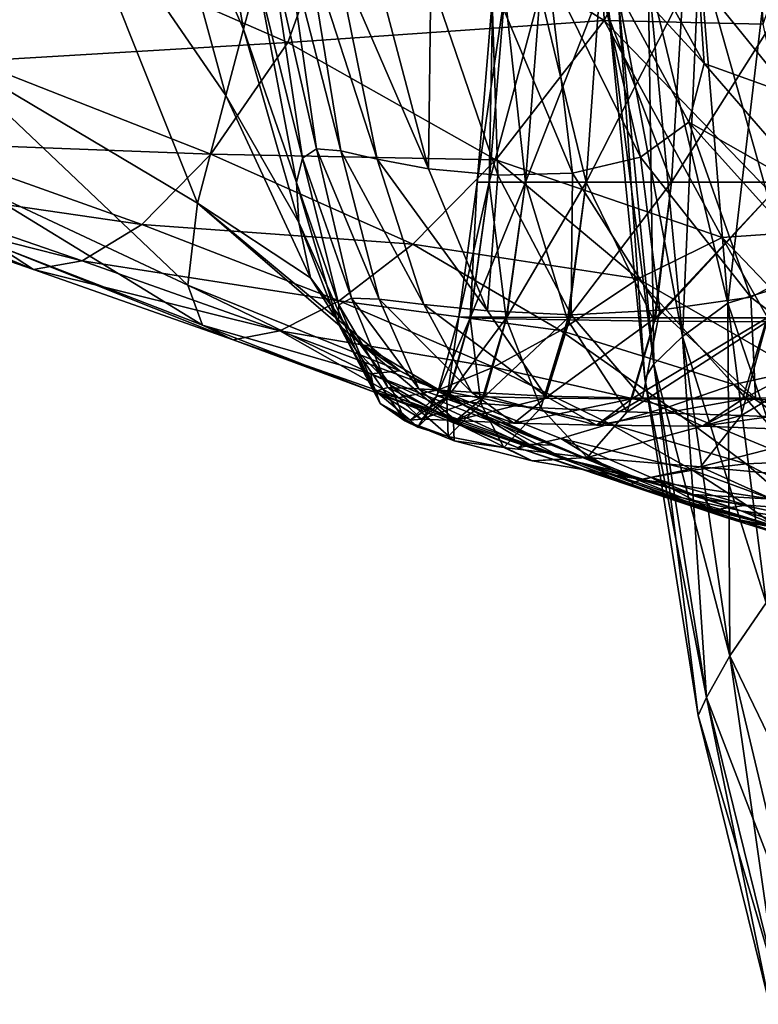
# Model space of a CAD drawing. Extents: x -0.96 to 0.96, y -0.57 to 2.63.
# Tile 13 of 148: x -0.3 to -0.11, y -0.44 to -0.19. Entities that reach past the tile are written whole.
import ezdxf

# ---------------------------------------------------------------- set-up
doc = ezdxf.new("R2010")
doc.units = 0
doc.layers.add('Brakiri_Cruiser_Main_Texture', color=7, linetype='CONTINUOUS')

msp = doc.modelspace()

# ---------------------------------------------------------------- linework, layer by layer
at = {"layer": 'Brakiri_Cruiser_Main_Texture'}
for points in [[(-0.217863, -0.148724, -0.50677), (-0.153196, -0.188712, -0.505552), (-0.156381, -0.104377, -0.522182)], [(-0.153196, -0.188712, -0.505552), (-0.117668, -0.117801, -0.534383), (-0.156381, -0.104377, -0.522182)], [(-0.153196, -0.188712, -0.505552), (-0.112395, -0.189591, -0.523955), (-0.117668, -0.117801, -0.534383)], [(-0.112395, -0.189591, -0.523955), (-0.090666, -0.126091, -0.554584), (-0.117668, -0.117801, -0.534383)], [(-0.245677, -0.190885, -0.164782), (-0.269866, -0.135817, -0.23351), (-0.258105, -0.119849, -0.166747)], [(-0.242072, -0.177497, -0.093213), (-0.245677, -0.190885, -0.164782), (-0.258105, -0.119849, -0.166747)], [(-0.323704, -0.196097, -0.349944), (-0.33856, -0.133967, -0.334363), (-0.293956, -0.144151, -0.291431)], [(-0.250201, -0.207896, -0.23354), (-0.293956, -0.144151, -0.291431), (-0.269866, -0.135817, -0.23351)], [(-0.245677, -0.190885, -0.164782), (-0.250201, -0.207896, -0.23354), (-0.269866, -0.135817, -0.23351)], [(-0.323704, -0.196097, -0.349944), (-0.293956, -0.144151, -0.291431), (-0.257446, -0.235478, -0.309648)], [(-0.250201, -0.207896, -0.23354), (-0.257446, -0.235478, -0.309648), (-0.293956, -0.144151, -0.291431)], [(-0.217863, -0.148724, -0.50677), (-0.298077, -0.166428, -0.498739), (-0.234329, -0.194311, -0.491862)], [(-0.153196, -0.188712, -0.505552), (-0.217863, -0.148724, -0.50677), (-0.234329, -0.194311, -0.491862)], [(-0.15675, -0.167937, 0.406349), (-0.152249, -0.155114, 0.427081), (-0.127525, -0.199717, 0.425066)], [(-0.152249, -0.155114, 0.427081), (-0.129021, -0.178223, 0.441299), (-0.127525, -0.199717, 0.425066)], [(-0.298077, -0.166428, -0.498739), (-0.380334, -0.177083, -0.493729), (-0.314834, -0.199109, -0.48409)], [(-0.234329, -0.194311, -0.491862), (-0.298077, -0.166428, -0.498739), (-0.314834, -0.199109, -0.48409)], [(-0.238775, -0.170012, -0.021284), (-0.234751, -0.167514, 0.052508), (-0.226949, -0.221629, 0.055737)], [(-0.234751, -0.167514, 0.052508), (-0.229412, -0.168631, 0.124731), (-0.220737, -0.222078, 0.126194)], [(-0.234751, -0.167514, 0.052508), (-0.220737, -0.222078, 0.126194), (-0.226949, -0.221629, 0.055737)], [(-0.229412, -0.168631, 0.124731), (-0.221989, -0.171821, 0.192495), (-0.211396, -0.224209, 0.192115)], [(-0.229412, -0.168631, 0.124731), (-0.211396, -0.224209, 0.192115), (-0.220737, -0.222078, 0.126194)], [(-0.143874, -0.223717, 0.376604), (-0.16761, -0.175326, 0.379477), (-0.15675, -0.167937, 0.406349)], [(-0.143874, -0.223717, 0.376604), (-0.15675, -0.167937, 0.406349), (-0.131497, -0.214795, 0.403802)], [(-0.15675, -0.167937, 0.406349), (-0.127525, -0.199717, 0.425066), (-0.131497, -0.214795, 0.403802)], [(-0.104909, -0.25607, -0.122413), (-0.110635, -0.168607, -0.129147), (-0.128828, -0.171227, -0.102096)], [(-0.121439, -0.261145, 0.09702), (-0.128828, -0.171227, 0.102096), (-0.110635, -0.168607, 0.129147)], [(-0.121439, -0.261145, 0.09702), (-0.110635, -0.168607, 0.129147), (-0.104909, -0.25607, 0.122413)], [(-0.242072, -0.177497, -0.093213), (-0.238775, -0.170012, -0.021284), (-0.230563, -0.223979, -0.016397)], [(-0.238775, -0.170012, -0.021284), (-0.226949, -0.221629, 0.055737), (-0.230563, -0.223979, -0.016397)], [(-0.121439, -0.261145, -0.09702), (-0.128828, -0.171227, -0.102096), (-0.141895, -0.176468, -0.070609)], [(-0.133086, -0.269713, 0.067389), (-0.141895, -0.176468, 0.070609), (-0.128828, -0.171227, 0.102096)], [(-0.133086, -0.269713, 0.067389), (-0.128828, -0.171227, 0.102096), (-0.121439, -0.261145, 0.09702)], [(-0.104909, -0.25607, -0.122413), (-0.128828, -0.171227, -0.102096), (-0.121439, -0.261145, -0.09702)], [(-0.221989, -0.171821, 0.192495), (-0.211714, -0.175537, 0.252914), (-0.198212, -0.226737, 0.25119)], [(-0.221989, -0.171821, 0.192495), (-0.198212, -0.226737, 0.25119), (-0.211396, -0.224209, 0.192115)], [(-0.129021, -0.178223, 0.441299), (-0.112896, -0.17334, 0.455209), (-0.104953, -0.207802, 0.442114)], [(-0.198212, -0.226737, 0.25119), (-0.211714, -0.175537, 0.252914), (-0.197633, -0.178065, 0.303646)], [(-0.161313, -0.227803, 0.342646), (-0.182085, -0.178348, 0.345538), (-0.16761, -0.175326, 0.379477)], [(-0.161313, -0.227803, 0.342646), (-0.16761, -0.175326, 0.379477), (-0.143874, -0.223717, 0.376604)], [(-0.133086, -0.269713, -0.067389), (-0.141895, -0.176468, -0.070609), (-0.149687, -0.181709, -0.036068)], [(-0.14041, -0.276826, 0.034401), (-0.149687, -0.181709, 0.036068), (-0.141895, -0.176468, 0.070609)], [(-0.121439, -0.261145, -0.09702), (-0.141895, -0.176468, -0.070609), (-0.133086, -0.269713, -0.067389)], [(-0.14041, -0.276826, 0.034401), (-0.141895, -0.176468, 0.070609), (-0.133086, -0.269713, 0.067389)], [(-0.245677, -0.190885, -0.164782), (-0.242072, -0.177497, -0.093213), (-0.232111, -0.230242, -0.087349)], [(-0.242072, -0.177497, -0.093213), (-0.230563, -0.223979, -0.016397), (-0.232111, -0.230242, -0.087349)], [(-0.198212, -0.226737, 0.25119), (-0.197633, -0.178065, 0.303646), (-0.180472, -0.228372, 0.301104)], [(-0.180472, -0.228372, 0.301104), (-0.197633, -0.178065, 0.303646), (-0.182085, -0.178348, 0.345538)], [(-0.180472, -0.228372, 0.301104), (-0.182085, -0.178348, 0.345538), (-0.161313, -0.227803, 0.342646)], [(-0.127525, -0.199717, 0.425066), (-0.129021, -0.178223, 0.441299), (-0.104953, -0.207802, 0.442114)], [(-0.185781, -0.230156, -0.001406), (-0.182687, -0.230156, 0.061146), (-0.178687, -0.181484, 0.060613)], [(-0.185781, -0.230156, -0.001406), (-0.178687, -0.181484, 0.060613), (-0.181719, -0.181484, -0.001289)], [(-0.182687, -0.230156, -0.063465), (-0.185781, -0.230156, -0.001406), (-0.181719, -0.181484, -0.001289)], [(-0.182687, -0.230156, 0.061146), (-0.173375, -0.230156, 0.121891), (-0.169594, -0.181484, 0.120462)], [(-0.182687, -0.230156, 0.061146), (-0.169594, -0.181484, 0.120462), (-0.178687, -0.181484, 0.060613)], [(-0.182687, -0.230156, -0.063465), (-0.181719, -0.181484, -0.001289), (-0.178687, -0.181484, -0.062861)], [(-0.173375, -0.230156, -0.122648), (-0.182687, -0.230156, -0.063465), (-0.178687, -0.181484, -0.062861)], [(-0.173375, -0.230156, -0.122648), (-0.178687, -0.181484, -0.062861), (-0.169594, -0.181484, -0.121724)], [(-0.173375, -0.230156, 0.121891), (-0.157812, -0.230156, 0.178529), (-0.154375, -0.181484, 0.175961)], [(-0.173375, -0.230156, 0.121891), (-0.154375, -0.181484, 0.175961), (-0.169594, -0.181484, 0.120462)], [(-0.157812, -0.230156, -0.176572), (-0.173375, -0.230156, -0.122648), (-0.169594, -0.181484, -0.121724)], [(-0.157812, -0.230156, -0.176572), (-0.169594, -0.181484, -0.121724), (-0.154375, -0.181484, -0.175413)], [(-0.157812, -0.230156, 0.178529), (-0.135906, -0.230156, 0.228842), (-0.132969, -0.181484, 0.22481)], [(-0.157812, -0.230156, 0.178529), (-0.132969, -0.181484, 0.22481), (-0.154375, -0.181484, 0.175961)], [(-0.135906, -0.230156, -0.222772), (-0.157812, -0.230156, -0.176572), (-0.154375, -0.181484, -0.175413)], [(-0.135906, -0.230156, -0.222772), (-0.154375, -0.181484, -0.175413), (-0.132969, -0.181484, -0.221466)], [(-0.14041, -0.276826, -0.034401), (-0.149687, -0.181709, -0.036068), (-0.152266, -0.184329)], [(-0.142773, -0.280444), (-0.152266, -0.184329), (-0.149687, -0.181709, 0.036068)], [(-0.133086, -0.269713, -0.067389), (-0.149687, -0.181709, -0.036068), (-0.14041, -0.276826, -0.034401)], [(-0.142773, -0.280444), (-0.149687, -0.181709, 0.036068), (-0.14041, -0.276826, 0.034401)], [(-0.10525, -0.181484, 0.264793), (-0.132969, -0.181484, 0.22481), (-0.135906, -0.230156, 0.228842)], [(-0.10525, -0.181484, 0.264793), (-0.135906, -0.230156, 0.228842), (-0.107562, -0.230156, 0.270611)], [(-0.135906, -0.230156, -0.222772), (-0.132969, -0.181484, -0.221466), (-0.10525, -0.181484, -0.257337)], [(-0.135906, -0.230156, -0.222772), (-0.10525, -0.181484, -0.257337), (-0.107562, -0.230156, -0.258784)], [(-0.14041, -0.276826, -0.034401), (-0.152266, -0.184329), (-0.142773, -0.280444)], [(-0.153196, -0.188712, -0.505552), (-0.234329, -0.194311, -0.491862), (-0.180999, -0.22438, -0.483939)], [(-0.12294, -0.244311, -0.491769), (-0.153196, -0.188712, -0.505552), (-0.180999, -0.22438, -0.483939)], [(-0.153196, -0.188712, -0.505552), (-0.12294, -0.244311, -0.491769), (-0.10088, -0.242795, -0.511502)], [(-0.153196, -0.188712, -0.505552), (-0.10088, -0.242795, -0.511502), (-0.112395, -0.189591, -0.523955)], [(-0.250201, -0.207896, -0.23354), (-0.245677, -0.190885, -0.164782), (-0.231472, -0.240458, -0.15625)], [(-0.245677, -0.190885, -0.164782), (-0.232111, -0.230242, -0.087349), (-0.231472, -0.240458, -0.15625)], [(-0.234329, -0.194311, -0.491862), (-0.314834, -0.199109, -0.48409), (-0.254041, -0.222939, -0.474997)], [(-0.180999, -0.22438, -0.483939), (-0.234329, -0.194311, -0.491862), (-0.254041, -0.222939, -0.474997)], [(-0.259962, -0.256552, -0.356271), (-0.315442, -0.230586, -0.372766), (-0.323704, -0.196097, -0.349944)], [(-0.259962, -0.256552, -0.356271), (-0.323704, -0.196097, -0.349944), (-0.257446, -0.235478, -0.309648)], [(-0.254041, -0.222939, -0.474997), (-0.314834, -0.199109, -0.48409), (-0.330513, -0.220064, -0.468265)], [(-0.131497, -0.214795, 0.403802), (-0.127525, -0.199717, 0.425066), (-0.098033, -0.233763, 0.424795)], [(-0.127525, -0.199717, 0.425066), (-0.104953, -0.207802, 0.442114), (-0.098033, -0.233763, 0.424795)], [(-0.257446, -0.235478, -0.309648), (-0.250201, -0.207896, -0.23354), (-0.228524, -0.254668, -0.222226)], [(-0.250201, -0.207896, -0.23354), (-0.231472, -0.240458, -0.15625), (-0.228524, -0.254668, -0.222226)], [(-0.115572, -0.259631, 0.374337), (-0.143874, -0.223717, 0.376604), (-0.131497, -0.214795, 0.403802)], [(-0.115572, -0.259631, 0.374337), (-0.131497, -0.214795, 0.403802), (-0.098747, -0.251052, 0.402706)], [(-0.131497, -0.214795, 0.403802), (-0.098033, -0.233763, 0.424795), (-0.098747, -0.251052, 0.402706)], [(-0.271763, -0.241019, -0.457364), (-0.330513, -0.220064, -0.468265), (-0.345074, -0.230272, -0.450958)], [(-0.254041, -0.222939, -0.474997), (-0.330513, -0.220064, -0.468265), (-0.271763, -0.241019, -0.457364)], [(-0.230563, -0.223979, -0.016397), (-0.226949, -0.221629, 0.055737), (-0.217995, -0.259882, 0.058637)], [(-0.226949, -0.221629, 0.055737), (-0.220737, -0.222078, 0.126194), (-0.210872, -0.260131, 0.126994)], [(-0.226949, -0.221629, 0.055737), (-0.210872, -0.260131, 0.126994), (-0.217995, -0.259882, 0.058637)], [(-0.220737, -0.222078, 0.126194), (-0.211396, -0.224209, 0.192115), (-0.199392, -0.261502, 0.191285)], [(-0.220737, -0.222078, 0.126194), (-0.199392, -0.261502, 0.191285), (-0.210872, -0.260131, 0.126994)], [(-0.299484, -0.252541, -0.419277), (-0.35721, -0.232486, -0.432722), (-0.367533, -0.224007, -0.414521)], [(-0.299484, -0.252541, -0.419277), (-0.367533, -0.224007, -0.414521), (-0.30897, -0.246409, -0.397614)], [(-0.202259, -0.246047, -0.465469), (-0.254041, -0.222939, -0.474997), (-0.271763, -0.241019, -0.457364)], [(-0.180999, -0.22438, -0.483939), (-0.254041, -0.222939, -0.474997), (-0.202259, -0.246047, -0.465469)], [(-0.232111, -0.230242, -0.087349), (-0.230563, -0.223979, -0.016397), (-0.221237, -0.261613, -0.011505)], [(-0.230563, -0.223979, -0.016397), (-0.217995, -0.259882, 0.058637), (-0.221237, -0.261613, -0.011505)], [(-0.211396, -0.224209, 0.192115), (-0.198212, -0.226737, 0.25119), (-0.18308, -0.263138, 0.249227)], [(-0.211396, -0.224209, 0.192115), (-0.18308, -0.263138, 0.249227), (-0.199392, -0.261502, 0.191285)], [(-0.144456, -0.254892, -0.472914), (-0.180999, -0.22438, -0.483939), (-0.202259, -0.246047, -0.465469)], [(-0.12294, -0.244311, -0.491769), (-0.180999, -0.22438, -0.483939), (-0.144456, -0.254892, -0.472914)], [(-0.138907, -0.262906, 0.339517), (-0.161313, -0.227803, 0.342646), (-0.143874, -0.223717, 0.376604)], [(-0.138907, -0.262906, 0.339517), (-0.143874, -0.223717, 0.376604), (-0.115572, -0.259631, 0.374337)], [(-0.18308, -0.263138, 0.249227), (-0.198212, -0.226737, 0.25119), (-0.180472, -0.228372, 0.301104)], [(-0.18308, -0.263138, 0.249227), (-0.180472, -0.228372, 0.301104), (-0.161678, -0.264104, 0.298324)], [(-0.161678, -0.264104, 0.298324), (-0.180472, -0.228372, 0.301104), (-0.161313, -0.227803, 0.342646)], [(-0.161678, -0.264104, 0.298324), (-0.161313, -0.227803, 0.342646), (-0.138907, -0.262906, 0.339517)], [(-0.287057, -0.250303, -0.438834), (-0.345074, -0.230272, -0.450958), (-0.35721, -0.232486, -0.432722)], [(-0.271763, -0.241019, -0.457364), (-0.345074, -0.230272, -0.450958), (-0.287057, -0.250303, -0.438834)], [(-0.256161, -0.26679, -0.38378), (-0.30897, -0.246409, -0.397614), (-0.315442, -0.230586, -0.372766)], [(-0.256161, -0.26679, -0.38378), (-0.315442, -0.230586, -0.372766), (-0.259962, -0.256552, -0.356271)], [(-0.232111, -0.230242, -0.087349), (-0.221237, -0.261613, -0.011505), (-0.221379, -0.266366, -0.080787)], [(-0.231472, -0.240458, -0.15625), (-0.232111, -0.230242, -0.087349), (-0.221379, -0.266366, -0.080787)], [(-0.190469, -0.264625, -0.001646), (-0.187476, -0.264699, 0.061759), (-0.182687, -0.230156, 0.061146)], [(-0.190469, -0.264625, -0.001646), (-0.182687, -0.230156, 0.061146), (-0.185781, -0.230156, -0.001406)], [(-0.187575, -0.264905, -0.064496), (-0.190469, -0.264625, -0.001646), (-0.185781, -0.230156, -0.001406)], [(-0.178307, -0.265186, -0.124303), (-0.187575, -0.264905, -0.064496), (-0.182687, -0.230156, -0.063465)], [(-0.187575, -0.264905, -0.064496), (-0.185781, -0.230156, -0.001406), (-0.182687, -0.230156, -0.063465)], [(-0.187476, -0.264699, 0.061759), (-0.178107, -0.264773, 0.123602), (-0.173375, -0.230156, 0.121891)], [(-0.187476, -0.264699, 0.061759), (-0.173375, -0.230156, 0.121891), (-0.182687, -0.230156, 0.061146)], [(-0.178307, -0.265186, -0.124303), (-0.182687, -0.230156, -0.063465), (-0.173375, -0.230156, -0.122648)], [(-0.162601, -0.265466, -0.178684), (-0.178307, -0.265186, -0.124303), (-0.173375, -0.230156, -0.122648)], [(-0.178107, -0.264773, 0.123602), (-0.162302, -0.264848, 0.181664), (-0.157812, -0.230156, 0.178529)], [(-0.178107, -0.264773, 0.123602), (-0.157812, -0.230156, 0.178529), (-0.173375, -0.230156, 0.121891)], [(-0.162601, -0.265466, -0.178684), (-0.173375, -0.230156, -0.122648), (-0.157812, -0.230156, -0.176572)], [(-0.140395, -0.265747, -0.225254), (-0.162601, -0.265466, -0.178684), (-0.157812, -0.230156, -0.176572)], [(-0.162302, -0.264848, 0.181664), (-0.139996, -0.264922, 0.233724), (-0.135906, -0.230156, 0.228842)], [(-0.162302, -0.264848, 0.181664), (-0.135906, -0.230156, 0.228842), (-0.157812, -0.230156, 0.178529)], [(-0.140395, -0.265747, -0.225254), (-0.157812, -0.230156, -0.176572), (-0.135906, -0.230156, -0.222772)], [(-0.140395, -0.265747, -0.225254), (-0.135906, -0.230156, -0.222772), (-0.107562, -0.230156, -0.258784)], [(-0.140395, -0.265747, -0.225254), (-0.107562, -0.230156, -0.258784), (-0.111445, -0.265964, -0.261222)], [(-0.107562, -0.230156, 0.270611), (-0.135906, -0.230156, 0.228842), (-0.139996, -0.264922, 0.233724)], [(-0.107562, -0.230156, 0.270611), (-0.139996, -0.264922, 0.233724), (-0.111347, -0.264922, 0.277351)], [(-0.287057, -0.250303, -0.438834), (-0.35721, -0.232486, -0.432722), (-0.299484, -0.252541, -0.419277)], [(-0.259962, -0.256552, -0.356271), (-0.257446, -0.235478, -0.309648), (-0.205543, -0.278469, -0.329583)], [(-0.205543, -0.278469, -0.329583), (-0.257446, -0.235478, -0.309648), (-0.215937, -0.271304, -0.276026)], [(-0.257446, -0.235478, -0.309648), (-0.228524, -0.254668, -0.222226), (-0.215937, -0.271304, -0.276026)], [(-0.221176, -0.260561, -0.446826), (-0.271763, -0.241019, -0.457364), (-0.287057, -0.250303, -0.438834)], [(-0.202259, -0.246047, -0.465469), (-0.271763, -0.241019, -0.457364), (-0.221176, -0.260561, -0.446826)], [(-0.228524, -0.254668, -0.222226), (-0.231472, -0.240458, -0.15625), (-0.21684, -0.273121, -0.146324)], [(-0.231472, -0.240458, -0.15625), (-0.221379, -0.266366, -0.080787), (-0.21684, -0.273121, -0.146324)], [(-0.103591, -0.278445, -0.478118), (-0.12294, -0.244311, -0.491769), (-0.144456, -0.254892, -0.472914)], [(-0.12294, -0.244311, -0.491769), (-0.08777, -0.281087, -0.49752), (-0.10088, -0.242795, -0.511502)], [(-0.12294, -0.244311, -0.491769), (-0.103591, -0.278445, -0.478118), (-0.08777, -0.281087, -0.49752)], [(-0.248292, -0.270532, -0.40795), (-0.299484, -0.252541, -0.419277), (-0.30897, -0.246409, -0.397614)], [(-0.248292, -0.270532, -0.40795), (-0.30897, -0.246409, -0.397614), (-0.256161, -0.26679, -0.38378)], [(-0.164352, -0.268125, -0.45471), (-0.202259, -0.246047, -0.465469), (-0.221176, -0.260561, -0.446826)], [(-0.144456, -0.254892, -0.472914), (-0.202259, -0.246047, -0.465469), (-0.164352, -0.268125, -0.45471)], [(-0.236355, -0.268228, -0.427871), (-0.287057, -0.250303, -0.438834), (-0.299484, -0.252541, -0.419277)], [(-0.221176, -0.260561, -0.446826), (-0.287057, -0.250303, -0.438834), (-0.236355, -0.268228, -0.427871)], [(-0.0826, -0.284811, 0.372573), (-0.115572, -0.259631, 0.374337), (-0.098747, -0.251052, 0.402706)], [(-0.236355, -0.268228, -0.427871), (-0.299484, -0.252541, -0.419277), (-0.248292, -0.270532, -0.40795)], [(-0.228524, -0.254668, -0.222226), (-0.21684, -0.273121, -0.146324), (-0.207954, -0.282164, -0.207212)], [(-0.215937, -0.271304, -0.276026), (-0.228524, -0.254668, -0.222226), (-0.207954, -0.282164, -0.207212)], [(-0.119963, -0.281973, -0.46016), (-0.144456, -0.254892, -0.472914), (-0.164352, -0.268125, -0.45471)], [(-0.103591, -0.278445, -0.478118), (-0.144456, -0.254892, -0.472914), (-0.119963, -0.281973, -0.46016)], [(-0.256161, -0.26679, -0.38378), (-0.259962, -0.256552, -0.356271), (-0.213017, -0.279273, -0.354225)], [(-0.259962, -0.256552, -0.356271), (-0.205543, -0.278469, -0.329583), (-0.213017, -0.279273, -0.354225)], [(-0.097832, -0.330452, -0.114137), (-0.104909, -0.25607, -0.122413), (-0.121439, -0.261145, -0.09702)], [(-0.111615, -0.33798, 0.091662), (-0.121439, -0.261145, 0.09702), (-0.104909, -0.25607, 0.122413)], [(-0.221237, -0.261613, -0.011505), (-0.217995, -0.259882, 0.058637), (-0.208653, -0.282741, 0.060743)], [(-0.217995, -0.259882, 0.058637), (-0.210872, -0.260131, 0.126994), (-0.200732, -0.283088, 0.127161)], [(-0.217995, -0.259882, 0.058637), (-0.200732, -0.283088, 0.127161), (-0.208653, -0.282741, 0.060743)], [(-0.114417, -0.285464, 0.336348), (-0.138907, -0.262906, 0.339517), (-0.115572, -0.259631, 0.374337)], [(-0.114417, -0.285464, 0.336348), (-0.115572, -0.259631, 0.374337), (-0.0826, -0.284811, 0.372573)], [(-0.181553, -0.277597, -0.43693), (-0.221176, -0.260561, -0.446826), (-0.236355, -0.268228, -0.427871)], [(-0.221379, -0.266366, -0.080787), (-0.221237, -0.261613, -0.011505), (-0.211716, -0.283738, -0.007205)], [(-0.221237, -0.261613, -0.011505), (-0.208653, -0.282741, 0.060743), (-0.211716, -0.283738, -0.007205)], [(-0.164352, -0.268125, -0.45471), (-0.221176, -0.260561, -0.446826), (-0.181553, -0.277597, -0.43693)], [(-0.210872, -0.260131, 0.126994), (-0.199392, -0.261502, 0.191285), (-0.187225, -0.283997, 0.189981)], [(-0.210872, -0.260131, 0.126994), (-0.187225, -0.283997, 0.189981), (-0.200732, -0.283088, 0.127161)], [(-0.199392, -0.261502, 0.191285), (-0.18308, -0.263138, 0.249227), (-0.168116, -0.284964, 0.246737)], [(-0.199392, -0.261502, 0.191285), (-0.168116, -0.284964, 0.246737), (-0.187225, -0.283997, 0.189981)], [(-0.111615, -0.33798, -0.091662), (-0.121439, -0.261145, -0.09702), (-0.133086, -0.269713, -0.067389)], [(-0.12097, -0.351581, 0.064159), (-0.133086, -0.269713, 0.067389), (-0.121439, -0.261145, 0.09702)], [(-0.097832, -0.330452, -0.114137), (-0.121439, -0.261145, -0.09702), (-0.111615, -0.33798, -0.091662)], [(-0.12097, -0.351581, 0.064159), (-0.121439, -0.261145, 0.09702), (-0.111615, -0.33798, 0.091662)], [(-0.196082, -0.284947, -0.00241), (-0.187476, -0.264699, 0.061759), (-0.190469, -0.264625, -0.001646)], [(-0.193489, -0.285714, -0.066359), (-0.196082, -0.284947, -0.00241), (-0.190469, -0.264625, -0.001646)], [(-0.196082, -0.284947, -0.00241), (-0.19309, -0.284889, 0.062158), (-0.187476, -0.264699, 0.061759)], [(-0.193489, -0.285714, -0.066359), (-0.190469, -0.264625, -0.001646), (-0.187575, -0.264905, -0.064496)], [(-0.18479, -0.286837, -0.127203), (-0.193489, -0.285714, -0.066359), (-0.187575, -0.264905, -0.064496)], [(-0.19309, -0.284889, 0.062158), (-0.178107, -0.264773, 0.123602), (-0.187476, -0.264699, 0.061759)], [(-0.19309, -0.284889, 0.062158), (-0.183992, -0.285187, 0.125308), (-0.178107, -0.264773, 0.123602)], [(-0.18479, -0.286837, -0.127203), (-0.187575, -0.264905, -0.064496), (-0.178307, -0.265186, -0.124303)], [(-0.183992, -0.285187, 0.125308), (-0.162302, -0.264848, 0.181664), (-0.178107, -0.264773, 0.123602)], [(-0.183992, -0.285187, 0.125308), (-0.16827, -0.285484, 0.185001), (-0.162302, -0.264848, 0.181664)], [(-0.168116, -0.284964, 0.246737), (-0.18308, -0.263138, 0.249227), (-0.161678, -0.264104, 0.298324)], [(-0.16827, -0.285484, 0.185001), (-0.139996, -0.264922, 0.233724), (-0.162302, -0.264848, 0.181664)], [(-0.16827, -0.285484, 0.185001), (-0.14611, -0.285707, 0.238804), (-0.139996, -0.264922, 0.233724)], [(-0.168116, -0.284964, 0.246737), (-0.161678, -0.264104, 0.298324), (-0.143384, -0.285484, 0.294964)], [(-0.143384, -0.285484, 0.294964), (-0.161678, -0.264104, 0.298324), (-0.138907, -0.262906, 0.339517)], [(-0.111347, -0.264922, 0.277351), (-0.139996, -0.264922, 0.233724), (-0.14611, -0.285707, 0.238804)], [(-0.111347, -0.264922, 0.277351), (-0.14611, -0.285707, 0.238804), (-0.117701, -0.285781, 0.284284)], [(-0.143384, -0.285484, 0.294964), (-0.138907, -0.262906, 0.339517), (-0.114417, -0.285464, 0.336348)], [(-0.077776, -0.264922, 0.310887), (-0.111347, -0.264922, 0.277351), (-0.117701, -0.285781, 0.284284)], [(-0.077776, -0.264922, 0.310887), (-0.117701, -0.285781, 0.284284), (-0.083281, -0.286398, 0.321827)], [(-0.248292, -0.270532, -0.40795), (-0.256161, -0.26679, -0.38378), (-0.212082, -0.283996, -0.378849)], [(-0.256161, -0.26679, -0.38378), (-0.213017, -0.279273, -0.354225), (-0.212082, -0.283996, -0.378849)], [(-0.21684, -0.273121, -0.146324), (-0.221379, -0.266366, -0.080787), (-0.210647, -0.286866, -0.074615)], [(-0.221379, -0.266366, -0.080787), (-0.211716, -0.283738, -0.007205), (-0.210647, -0.286866, -0.074615)], [(-0.169466, -0.287959, -0.182453), (-0.18479, -0.286837, -0.127203), (-0.178307, -0.265186, -0.124303)], [(-0.169466, -0.287959, -0.182453), (-0.178307, -0.265186, -0.124303), (-0.162601, -0.265466, -0.178684)], [(-0.147305, -0.289017, -0.229398), (-0.169466, -0.287959, -0.182453), (-0.162601, -0.265466, -0.178684)], [(-0.147305, -0.289017, -0.229398), (-0.162601, -0.265466, -0.178684), (-0.140395, -0.265747, -0.225254)], [(-0.147305, -0.289017, -0.229398), (-0.140395, -0.265747, -0.225254), (-0.111445, -0.265964, -0.261222)], [(-0.147305, -0.289017, -0.229398), (-0.111445, -0.265964, -0.261222), (-0.118094, -0.289949, -0.265325)], [(-0.118094, -0.289949, -0.265325), (-0.111445, -0.265964, -0.261222), (-0.077574, -0.266181, -0.286934)], [(-0.118094, -0.289949, -0.265325), (-0.077574, -0.266181, -0.286934), (-0.082872, -0.291371, -0.291413)], [(-0.236355, -0.268228, -0.427871), (-0.248292, -0.270532, -0.40795), (-0.206025, -0.285418, -0.399978)], [(-0.181553, -0.277597, -0.43693), (-0.236355, -0.268228, -0.427871), (-0.195597, -0.283348, -0.418908)], [(-0.236355, -0.268228, -0.427871), (-0.206025, -0.285418, -0.399978), (-0.195597, -0.283348, -0.418908)], [(-0.136597, -0.287709, -0.443383), (-0.164352, -0.268125, -0.45471), (-0.181553, -0.277597, -0.43693)], [(-0.119963, -0.281973, -0.46016), (-0.164352, -0.268125, -0.45471), (-0.136597, -0.287709, -0.443383)], [(-0.12097, -0.351581, -0.064159), (-0.133086, -0.269713, -0.067389), (-0.14041, -0.276826, -0.034401)], [(-0.126953, -0.362271, 0.032995), (-0.14041, -0.276826, 0.034401), (-0.133086, -0.269713, 0.067389)], [(-0.111615, -0.33798, -0.091662), (-0.133086, -0.269713, -0.067389), (-0.12097, -0.351581, -0.064159)], [(-0.126953, -0.362271, 0.032995), (-0.133086, -0.269713, 0.067389), (-0.12097, -0.351581, 0.064159)], [(-0.248292, -0.270532, -0.40795), (-0.212082, -0.283996, -0.378849), (-0.206025, -0.285418, -0.399978)], [(-0.205543, -0.278469, -0.329583), (-0.215937, -0.271304, -0.276026), (-0.186376, -0.288803, -0.308397)], [(-0.186376, -0.288803, -0.308397), (-0.215937, -0.271304, -0.276026), (-0.191832, -0.291535, -0.257863)], [(-0.215937, -0.271304, -0.276026), (-0.207954, -0.282164, -0.207212), (-0.191832, -0.291535, -0.257863)], [(-0.21684, -0.273121, -0.146324), (-0.210647, -0.286866, -0.074615), (-0.204319, -0.291349, -0.138568)], [(-0.207954, -0.282164, -0.207212), (-0.21684, -0.273121, -0.146324), (-0.204319, -0.291349, -0.138568)], [(-0.151726, -0.292087, -0.427859), (-0.181553, -0.277597, -0.43693), (-0.195597, -0.283348, -0.418908)], [(-0.136597, -0.287709, -0.443383), (-0.181553, -0.277597, -0.43693), (-0.151726, -0.292087, -0.427859)], [(-0.126953, -0.362271, -0.032995), (-0.14041, -0.276826, -0.034401), (-0.142773, -0.280444)], [(-0.129102, -0.366888), (-0.142773, -0.280444), (-0.14041, -0.276826, 0.034401)], [(-0.12097, -0.351581, -0.064159), (-0.14041, -0.276826, -0.034401), (-0.126953, -0.362271, -0.032995)], [(-0.129102, -0.366888), (-0.14041, -0.276826, 0.034401), (-0.126953, -0.362271, 0.032995)], [(-0.213017, -0.279273, -0.354225), (-0.205543, -0.278469, -0.329583), (-0.16656, -0.297567, -0.341937)], [(-0.213017, -0.279273, -0.354225), (-0.16656, -0.297567, -0.341937), (-0.173907, -0.297308, -0.359364)], [(-0.212082, -0.283996, -0.378849), (-0.213017, -0.279273, -0.354225), (-0.173907, -0.297308, -0.359364)], [(-0.16656, -0.297567, -0.341937), (-0.205543, -0.278469, -0.329583), (-0.186376, -0.288803, -0.308397)], [(-0.089423, -0.303306, -0.463772), (-0.103591, -0.278445, -0.478118), (-0.119963, -0.281973, -0.46016)], [(-0.191832, -0.291535, -0.257863), (-0.207954, -0.282164, -0.207212), (-0.191606, -0.296414, -0.196145)], [(-0.207954, -0.282164, -0.207212), (-0.204319, -0.291349, -0.138568), (-0.191606, -0.296414, -0.196145)], [(-0.126953, -0.362271, -0.032995), (-0.142773, -0.280444), (-0.129102, -0.366888)], [(-0.102785, -0.301745, -0.447053), (-0.119963, -0.281973, -0.46016), (-0.136597, -0.287709, -0.443383)], [(-0.089423, -0.303306, -0.463772), (-0.119963, -0.281973, -0.46016), (-0.102785, -0.301745, -0.447053)], [(-0.206025, -0.285418, -0.399978), (-0.212082, -0.283996, -0.378849), (-0.175221, -0.298235, -0.378025)], [(-0.212082, -0.283996, -0.378849), (-0.173907, -0.297308, -0.359364), (-0.175221, -0.298235, -0.378025)], [(-0.211716, -0.283738, -0.007205), (-0.208653, -0.282741, 0.060743), (-0.199994, -0.290859, 0.061951)], [(-0.210647, -0.286866, -0.074615), (-0.211716, -0.283738, -0.007205), (-0.202922, -0.291181, -0.004095)], [(-0.211716, -0.283738, -0.007205), (-0.199994, -0.290859, 0.061951), (-0.202922, -0.291181, -0.004095)], [(-0.208653, -0.282741, 0.060743), (-0.200732, -0.283088, 0.127161), (-0.191231, -0.291248, 0.126722)], [(-0.208653, -0.282741, 0.060743), (-0.191231, -0.291248, 0.126722), (-0.199994, -0.290859, 0.061951)], [(-0.195597, -0.283348, -0.418908), (-0.206025, -0.285418, -0.399978), (-0.172087, -0.29752, -0.395171)], [(-0.202922, -0.291181, -0.004095), (-0.199994, -0.290859, 0.061951), (-0.19309, -0.284889, 0.062158)], [(-0.202922, -0.291181, -0.004095), (-0.19309, -0.284889, 0.062158), (-0.196082, -0.284947, -0.00241)], [(-0.200991, -0.292922, -0.069563), (-0.202922, -0.291181, -0.004095), (-0.196082, -0.284947, -0.00241)], [(-0.200991, -0.292922, -0.069563), (-0.196082, -0.284947, -0.00241), (-0.193489, -0.285714, -0.066359)], [(-0.200732, -0.283088, 0.127161), (-0.187225, -0.283997, 0.189981), (-0.176362, -0.291917, 0.187965)], [(-0.200732, -0.283088, 0.127161), (-0.176362, -0.291917, 0.187965), (-0.191231, -0.291248, 0.126722)], [(-0.199994, -0.290859, 0.061951), (-0.183992, -0.285187, 0.125308), (-0.19309, -0.284889, 0.062158)], [(-0.199994, -0.290859, 0.061951), (-0.191231, -0.291248, 0.126722), (-0.183992, -0.285187, 0.125308)], [(-0.151726, -0.292087, -0.427859), (-0.195597, -0.283348, -0.418908), (-0.164281, -0.295869, -0.412163)], [(-0.195597, -0.283348, -0.418908), (-0.172087, -0.29752, -0.395171), (-0.164281, -0.295869, -0.412163)], [(-0.191231, -0.291248, 0.126722), (-0.16827, -0.285484, 0.185001), (-0.183992, -0.285187, 0.125308)], [(-0.187225, -0.283997, 0.189981), (-0.168116, -0.284964, 0.246737), (-0.15512, -0.292437, 0.24343)], [(-0.187225, -0.283997, 0.189981), (-0.15512, -0.292437, 0.24343), (-0.176362, -0.291917, 0.187965)], [(-0.15512, -0.292437, 0.24343), (-0.168116, -0.284964, 0.246737), (-0.143384, -0.285484, 0.294964)], [(-0.093661, -0.293968, 0.331726), (-0.114417, -0.285464, 0.336348), (-0.0826, -0.284811, 0.372573)], [(-0.210647, -0.286866, -0.074615), (-0.202922, -0.291181, -0.004095), (-0.200991, -0.292922, -0.069563)], [(-0.204319, -0.291349, -0.138568), (-0.210647, -0.286866, -0.074615), (-0.200991, -0.292922, -0.069563)], [(-0.206025, -0.285418, -0.399978), (-0.175221, -0.298235, -0.378025), (-0.172087, -0.29752, -0.395171)], [(-0.193225, -0.295372, -0.131862), (-0.200991, -0.292922, -0.069563), (-0.193489, -0.285714, -0.066359)], [(-0.193225, -0.295372, -0.131862), (-0.193489, -0.285714, -0.066359), (-0.18479, -0.286837, -0.127203)], [(-0.178953, -0.298115, -0.188175), (-0.193225, -0.295372, -0.131862), (-0.18479, -0.286837, -0.127203)], [(-0.191231, -0.291248, 0.126722), (-0.176362, -0.291917, 0.187965), (-0.16827, -0.285484, 0.185001)], [(-0.178953, -0.298115, -0.188175), (-0.18479, -0.286837, -0.127203), (-0.169466, -0.287959, -0.182453)], [(-0.176362, -0.291917, 0.187965), (-0.14611, -0.285707, 0.238804), (-0.16827, -0.285484, 0.185001)], [(-0.176362, -0.291917, 0.187965), (-0.15512, -0.292437, 0.24343), (-0.14611, -0.285707, 0.238804)], [(-0.15512, -0.292437, 0.24343), (-0.143384, -0.285484, 0.294964), (-0.127942, -0.29266, 0.290469)], [(-0.117701, -0.285781, 0.284284), (-0.14611, -0.285707, 0.238804), (-0.15512, -0.292437, 0.24343)], [(-0.117701, -0.285781, 0.284284), (-0.15512, -0.292437, 0.24343), (-0.127942, -0.29266, 0.290469)], [(-0.116813, -0.302344, -0.432382), (-0.136597, -0.287709, -0.443383), (-0.151726, -0.292087, -0.427859)], [(-0.127942, -0.29266, 0.290469), (-0.143384, -0.285484, 0.294964), (-0.114417, -0.285464, 0.336348)], [(-0.102785, -0.301745, -0.447053), (-0.136597, -0.287709, -0.443383), (-0.116813, -0.302344, -0.432382)], [(-0.127942, -0.29266, 0.290469), (-0.114417, -0.285464, 0.336348), (-0.093661, -0.293968, 0.331726)], [(-0.083281, -0.286398, 0.321827), (-0.117701, -0.285781, 0.284284), (-0.127942, -0.29266, 0.290469)], [(-0.083281, -0.286398, 0.321827), (-0.127942, -0.29266, 0.290469), (-0.093661, -0.293968, 0.331726)], [(-0.186376, -0.288803, -0.308397), (-0.191832, -0.291535, -0.257863), (-0.163211, -0.301145, -0.29147)], [(-0.16656, -0.297567, -0.341937), (-0.186376, -0.288803, -0.308397), (-0.150263, -0.30417, -0.327197)], [(-0.150263, -0.30417, -0.327197), (-0.186376, -0.288803, -0.308397), (-0.163211, -0.301145, -0.29147)], [(-0.157506, -0.300729, -0.235688), (-0.178953, -0.298115, -0.188175), (-0.169466, -0.287959, -0.182453)], [(-0.157506, -0.300729, -0.235688), (-0.169466, -0.287959, -0.182453), (-0.147305, -0.289017, -0.229398)], [(-0.157506, -0.300729, -0.235688), (-0.147305, -0.289017, -0.229398), (-0.118094, -0.289949, -0.265325)], [(-0.157506, -0.300729, -0.235688), (-0.118094, -0.289949, -0.265325), (-0.128522, -0.30309, -0.271362)], [(-0.128522, -0.30309, -0.271362), (-0.118094, -0.289949, -0.265325), (-0.082872, -0.291371, -0.291413)], [(-0.204319, -0.291349, -0.138568), (-0.200991, -0.292922, -0.069563), (-0.193225, -0.295372, -0.131862)], [(-0.191606, -0.296414, -0.196145), (-0.204319, -0.291349, -0.138568), (-0.193225, -0.295372, -0.131862)], [(-0.163211, -0.301145, -0.29147), (-0.191832, -0.291535, -0.257863), (-0.171687, -0.301581, -0.244203)], [(-0.191832, -0.291535, -0.257863), (-0.191606, -0.296414, -0.196145), (-0.171687, -0.301581, -0.244203)], [(-0.130528, -0.303989, -0.419795), (-0.151726, -0.292087, -0.427859), (-0.164281, -0.295869, -0.412163)], [(-0.116813, -0.302344, -0.432382), (-0.151726, -0.292087, -0.427859), (-0.130528, -0.303989, -0.419795)], [(-0.128522, -0.30309, -0.271362), (-0.082872, -0.291371, -0.291413), (-0.092438, -0.306432, -0.297613)], [(-0.191606, -0.296414, -0.196145), (-0.193225, -0.295372, -0.131862), (-0.178953, -0.298115, -0.188175)], [(-0.171687, -0.301581, -0.244203), (-0.191606, -0.296414, -0.196145), (-0.178953, -0.298115, -0.188175)], [(-0.175221, -0.298235, -0.378025), (-0.173907, -0.297308, -0.359364), (-0.141931, -0.309216, -0.364427)], [(-0.172087, -0.29752, -0.395171), (-0.175221, -0.298235, -0.378025), (-0.145794, -0.308179, -0.378648)], [(-0.173907, -0.297308, -0.359364), (-0.16656, -0.297567, -0.341937), (-0.133078, -0.311039, -0.351396)], [(-0.173907, -0.297308, -0.359364), (-0.133078, -0.311039, -0.351396), (-0.141931, -0.309216, -0.364427)], [(-0.164281, -0.295869, -0.412163), (-0.172087, -0.29752, -0.395171), (-0.145884, -0.307163, -0.393333)], [(-0.172087, -0.29752, -0.395171), (-0.145794, -0.308179, -0.378648), (-0.145884, -0.307163, -0.393333)], [(-0.133078, -0.311039, -0.351396), (-0.16656, -0.297567, -0.341937), (-0.150263, -0.30417, -0.327197)], [(-0.130528, -0.303989, -0.419795), (-0.164281, -0.295869, -0.412163), (-0.141146, -0.305867, -0.407407)], [(-0.164281, -0.295869, -0.412163), (-0.145884, -0.307163, -0.393333), (-0.141146, -0.305867, -0.407407)], [(-0.171687, -0.301581, -0.244203), (-0.178953, -0.298115, -0.188175), (-0.157506, -0.300729, -0.235688)], [(-0.175221, -0.298235, -0.378025), (-0.141931, -0.309216, -0.364427), (-0.145794, -0.308179, -0.378648)], [(-0.143744, -0.306365, -0.279601), (-0.171687, -0.301581, -0.244203), (-0.157506, -0.300729, -0.235688)], [(-0.163211, -0.301145, -0.29147), (-0.171687, -0.301581, -0.244203), (-0.143744, -0.306365, -0.279601)], [(-0.150263, -0.30417, -0.327197), (-0.163211, -0.301145, -0.29147), (-0.130335, -0.31024, -0.314447)], [(-0.130335, -0.31024, -0.314447), (-0.163211, -0.301145, -0.29147), (-0.143744, -0.306365, -0.279601)], [(-0.143744, -0.306365, -0.279601), (-0.157506, -0.300729, -0.235688), (-0.128522, -0.30309, -0.271362)], [(-0.103516, -0.313906, -0.421105), (-0.116813, -0.302344, -0.432382), (-0.130528, -0.303989, -0.419795)], [(-0.091176, -0.315823, -0.433692), (-0.102785, -0.301745, -0.447053), (-0.116813, -0.302344, -0.432382)], [(-0.091176, -0.315823, -0.433692), (-0.116813, -0.302344, -0.432382), (-0.103516, -0.313906, -0.421105)], [(-0.133078, -0.311039, -0.351396), (-0.150263, -0.30417, -0.327197), (-0.11802, -0.314413, -0.340281)], [(-0.11802, -0.314413, -0.340281), (-0.150263, -0.30417, -0.327197), (-0.130335, -0.31024, -0.314447)], [(-0.110123, -0.311382, -0.304972), (-0.143744, -0.306365, -0.279601), (-0.128522, -0.30309, -0.271362)], [(-0.116671, -0.312911, -0.411074), (-0.130528, -0.303989, -0.419795), (-0.141146, -0.305867, -0.407407)], [(-0.103516, -0.313906, -0.421105), (-0.130528, -0.303989, -0.419795), (-0.116671, -0.312911, -0.411074)], [(-0.110123, -0.311382, -0.304972), (-0.128522, -0.30309, -0.271362), (-0.092438, -0.306432, -0.297613)], [(-0.141146, -0.305867, -0.407407), (-0.145884, -0.307163, -0.393333), (-0.125461, -0.314193, -0.39483)], [(-0.145884, -0.307163, -0.393333), (-0.145794, -0.308179, -0.378648), (-0.12221, -0.31603, -0.382167)], [(-0.145884, -0.307163, -0.393333), (-0.12221, -0.31603, -0.382167), (-0.125461, -0.314193, -0.39483)], [(-0.130335, -0.31024, -0.314447), (-0.143744, -0.306365, -0.279601), (-0.110123, -0.311382, -0.304972)], [(-0.116671, -0.312911, -0.411074), (-0.141146, -0.305867, -0.407407), (-0.127335, -0.311396, -0.404274)], [(-0.141146, -0.305867, -0.407407), (-0.125461, -0.314193, -0.39483), (-0.127335, -0.311396, -0.404274)], [(-0.145794, -0.308179, -0.378648), (-0.141931, -0.309216, -0.364427), (-0.11652, -0.317371, -0.370052)], [(-0.145794, -0.308179, -0.378648), (-0.11652, -0.317371, -0.370052), (-0.12221, -0.31603, -0.382167)], [(-0.141931, -0.309216, -0.364427), (-0.133078, -0.311039, -0.351396), (-0.106883, -0.3191, -0.359083)], [(-0.141931, -0.309216, -0.364427), (-0.106883, -0.3191, -0.359083), (-0.11652, -0.317371, -0.370052)], [(-0.11802, -0.314413, -0.340281), (-0.130335, -0.31024, -0.314447), (-0.097727, -0.317196, -0.330871)], [(-0.097727, -0.317196, -0.330871), (-0.130335, -0.31024, -0.314447), (-0.110123, -0.311382, -0.304972)], [(-0.106883, -0.3191, -0.359083), (-0.133078, -0.311039, -0.351396), (-0.11802, -0.314413, -0.340281)], [(-0.125461, -0.314193, -0.39483), (-0.116671, -0.312911, -0.411074), (-0.127335, -0.311396, -0.404274)], [(-0.125461, -0.314193, -0.39483), (-0.108868, -0.318459, -0.400028), (-0.116671, -0.312911, -0.411074)], [(-0.108868, -0.318459, -0.400028), (-0.103516, -0.313906, -0.421105), (-0.116671, -0.312911, -0.411074)], [(-0.12221, -0.31603, -0.382167), (-0.108868, -0.318459, -0.400028), (-0.125461, -0.314193, -0.39483)], [(-0.106883, -0.3191, -0.359083), (-0.11802, -0.314413, -0.340281), (-0.091547, -0.321686, -0.350019)], [(-0.091547, -0.321686, -0.350019), (-0.11802, -0.314413, -0.340281), (-0.097727, -0.317196, -0.330871)], [(-0.11652, -0.317371, -0.370052), (-0.103538, -0.321812, -0.388137), (-0.12221, -0.31603, -0.382167)], [(-0.12221, -0.31603, -0.382167), (-0.103538, -0.321812, -0.388137), (-0.108868, -0.318459, -0.400028)], [(-0.106883, -0.3191, -0.359083), (-0.097104, -0.324152, -0.376877), (-0.11652, -0.317371, -0.370052)], [(-0.11652, -0.317371, -0.370052), (-0.097104, -0.324152, -0.376877), (-0.103538, -0.321812, -0.388137)], [(-0.097832, -0.399519, -0.088913), (-0.111615, -0.33798, -0.091662), (-0.12097, -0.351581, -0.064159)], [(-0.104479, -0.420753, 0.062465), (-0.12097, -0.351581, 0.064159), (-0.111615, -0.33798, 0.091662)], [(-0.104479, -0.420753, -0.062465), (-0.12097, -0.351581, -0.064159), (-0.126953, -0.362271, -0.032995)], [(-0.108984, -0.435144, 0.032357), (-0.126953, -0.362271, 0.032995), (-0.12097, -0.351581, 0.064159)], [(-0.097832, -0.399519, -0.088913), (-0.12097, -0.351581, -0.064159), (-0.104479, -0.420753, -0.062465)], [(-0.108984, -0.435144, 0.032357), (-0.12097, -0.351581, 0.064159), (-0.104479, -0.420753, 0.062465)], [(-0.108984, -0.435144, -0.032357), (-0.126953, -0.362271, -0.032995), (-0.129102, -0.366888)], [(-0.110781, -0.440885), (-0.129102, -0.366888), (-0.126953, -0.362271, 0.032995)], [(-0.104479, -0.420753, -0.062465), (-0.126953, -0.362271, -0.032995), (-0.108984, -0.435144, -0.032357)], [(-0.110781, -0.440885), (-0.126953, -0.362271, 0.032995), (-0.108984, -0.435144, 0.032357)], [(-0.108984, -0.435144, -0.032357), (-0.129102, -0.366888), (-0.110781, -0.440885)]]:
    msp.add_3dface(points, dxfattribs=at)

doc.saveas('drawing.dxf')
